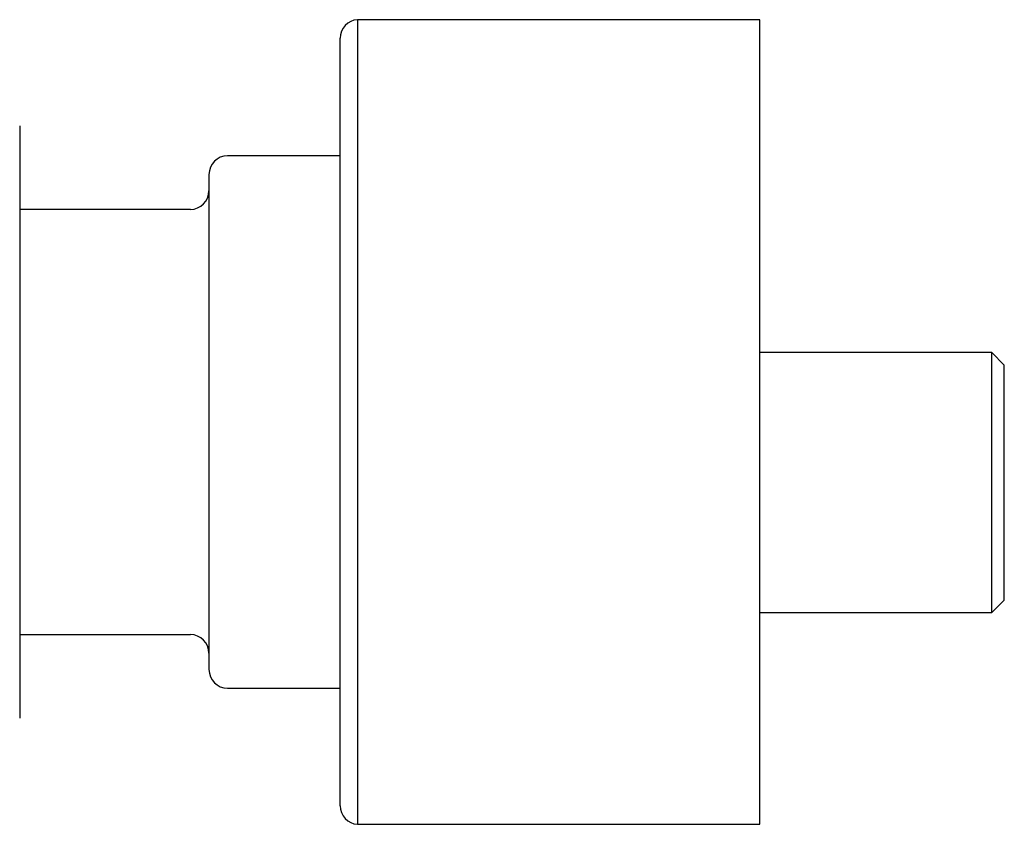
# Model space of a CAD drawing. Header units: millimetres. Extents: x 8 to 940, y 12 to 563.
# Tile 3 of 21: x 204 to 283, y 421 to 486. Entities that reach past the tile are written whole.
import ezdxf

# ---------------------------------------------------------------- set-up
doc = ezdxf.new("R2010")
doc.units = ezdxf.units.MM

msp = doc.modelspace()

# ---------------------------------------------------------------- linework, layer by layer
at = {"color": 7, "linetype": 'Continuous', "lineweight": 30}
for p, q in [((263.295, 486.004), (230.796, 486.004)), ((230.796, 486.004), (230.796, 421.004)), ((263.295, 423.466), (263.295, 486.004)), ((229.395, 424.853), (229.395, 484.504)), ((229.395, 475.004), (220.295, 475.004)), ((217.295, 470.679), (203.502, 470.679)), ((282.052, 459.108), (263.295, 459.108)), ((283.052, 458.108), (282.052, 459.108)), ((282.052, 438.108), (282.052, 459.108)), ((283.052, 448.608), (283.052, 458.108)), ((283.052, 439.108), (283.052, 448.608)), ((282.052, 438.108), (283.052, 439.108)), ((263.295, 438.108), (282.052, 438.108)), ((203.502, 436.329), (217.295, 436.329)), ((220.295, 432.004), (229.395, 432.004)), ((229.395, 422.504), (229.395, 424.853)), ((263.295, 421.004), (263.295, 423.466)), ((230.796, 421.004), (263.295, 421.004))]:
    msp.add_line(p, q, dxfattribs=at)
for centre, start, end in [((230.895, 484.504), 93.75647, 180), ((220.295, 473.504), 90, 180), ((217.295, 472.179), 270, 0), ((217.295, 434.829), 0, 90), ((220.295, 433.504), 180, 270), ((230.895, 422.504), 180, 266.24353)]:
    msp.add_arc(centre, 1.5, start, end, dxfattribs=at)
for points, knots in [([(203.502, 477.419), (203.502, 477.418), (203.502, 477.416), (203.502, 477.4), (203.502, 477.373), (203.502, 477.336), (203.502, 477.289), (203.502, 477.231), (203.502, 477.16), (203.502, 477.075), (203.502, 476.974), (203.502, 476.861), (203.502, 476.735), (203.502, 476.639), (203.502, 476.582), (203.502, 476.571), (203.502, 476.56), (203.502, 476.548), (203.502, 476.536), (203.502, 476.524), (203.502, 476.506), (203.502, 476.479), (203.502, 476.443), (203.502, 476.404), (203.502, 476.362), (203.502, 476.318), (203.502, 476.273), (203.502, 476.228), (203.502, 476.19), (203.502, 476.162), (203.502, 476.143), (203.502, 476.124), (203.502, 476.104), (203.502, 476.085), (203.502, 476.067), (203.502, 476.05), (203.502, 476.035), (203.502, 476.019), (203.502, 476.006), (203.502, 475.997), (203.502, 475.993), (203.502, 475.989), (203.502, 475.978), (203.502, 475.961), (203.502, 475.938), (203.502, 475.919), (203.502, 475.904), (203.502, 475.894), (203.502, 475.884), (203.502, 475.874), (203.502, 475.864), (203.502, 475.854), (203.502, 475.845), (203.502, 475.838), (203.502, 475.833), (203.502, 475.828), (203.502, 475.824), (203.502, 475.82), (203.502, 475.815), (203.502, 475.81), (203.502, 475.803), (203.502, 475.793), (203.502, 475.78), (203.502, 475.767), (203.502, 475.752), (203.502, 475.736), (203.502, 475.719), (203.502, 475.7), (203.502, 475.682), (203.502, 475.663), (203.502, 475.645), (203.502, 475.625), (203.502, 475.604), (203.502, 475.574), (203.502, 475.53), (203.502, 475.471), (203.502, 475.407), (203.502, 475.328), (203.502, 475.232), (203.502, 475.115), (203.502, 474.988), (203.502, 474.851), (203.502, 474.702), (203.502, 474.542), (203.502, 474.369), (203.502, 474.185), (203.502, 473.992), (203.502, 473.789), (203.502, 473.575), (203.502, 473.352), (203.502, 473.116), (203.502, 472.867), (203.502, 472.603), (203.502, 472.33), (203.502, 472.046), (203.502, 471.754), (203.502, 471.443), (203.502, 471.112), (203.502, 470.762), (203.502, 470.401), (203.502, 470.03), (203.502, 469.649), (203.502, 469.258), (203.502, 468.869), (203.502, 468.483), (203.502, 468.101), (203.502, 467.711), (203.502, 467.314), (203.502, 466.91), (203.502, 466.488), (203.502, 466.046), (203.502, 465.583), (203.502, 465.113), (203.502, 464.636), (203.502, 464.152), (203.502, 463.662), (203.502, 463.18), (203.502, 462.707), (203.502, 462.243), (203.502, 461.776), (203.502, 461.304), (203.502, 460.828), (203.502, 460.335), (203.502, 459.823), (203.502, 459.294), (203.502, 458.762), (203.502, 458.226), (203.502, 457.689), (203.502, 457.149), (203.502, 456.622), (203.502, 456.109), (203.502, 455.611), (203.502, 455.111), (203.502, 454.611), (203.502, 454.111), (203.502, 453.597), (203.502, 453.067), (203.502, 452.521), (203.502, 451.975), (203.502, 451.43), (203.502, 450.886), (203.502, 450.342), (203.502, 449.815), (203.502, 449.305), (203.502, 448.812), (203.502, 448.321), (203.502, 447.832), (203.502, 447.345), (203.502, 446.847), (203.502, 446.337), (203.502, 445.818), (203.502, 445.302), (203.502, 444.791), (203.502, 444.285), (203.502, 443.785), (203.502, 443.304), (203.502, 442.842), (203.502, 442.399), (203.502, 441.962), (203.502, 441.53), (203.502, 441.106), (203.502, 440.675), (203.502, 440.238), (203.502, 439.797), (203.502, 439.363), (203.502, 438.938), (203.502, 438.521), (203.502, 438.114), (203.502, 437.726), (203.502, 437.358), (203.502, 437.008), (203.502, 436.667), (203.502, 436.334), (203.502, 436.01), (203.502, 435.686), (203.502, 435.361), (203.502, 435.038), (203.502, 434.727), (203.502, 434.427), (203.502, 434.139), (203.502, 433.862), (203.502, 433.606), (203.502, 433.368), (203.502, 433.147), (203.502, 432.938), (203.502, 432.739), (203.502, 432.552), (203.502, 432.373), (203.502, 432.202), (203.502, 432.041), (203.502, 431.893), (203.502, 431.758), (203.502, 431.646), (203.502, 431.552), (203.502, 431.475), (203.502, 431.408), (203.502, 431.352), (203.502, 431.314), (203.502, 431.291), (203.502, 431.278), (203.502, 431.266), (203.502, 431.255), (203.502, 431.246), (203.502, 431.239), (203.502, 431.233), (203.502, 431.228), (203.502, 431.223), (203.502, 431.217), (203.502, 431.212), (203.502, 431.206), (203.502, 431.197), (203.502, 431.188), (203.502, 431.18), (203.502, 431.174), (203.502, 431.168), (203.502, 431.164), (203.502, 431.153), (203.502, 431.135), (203.502, 431.112), (203.502, 431.092), (203.502, 431.075), (203.502, 431.063), (203.502, 431.05), (203.502, 431.037), (203.502, 431.024), (203.502, 431.012), (203.502, 430.997), (203.502, 430.979), (203.502, 430.958), (203.502, 430.939), (203.502, 430.922), (203.502, 430.907), (203.502, 430.893), (203.502, 430.878), (203.502, 430.864), (203.502, 430.85), (203.502, 430.836), (203.502, 430.805), (203.502, 430.758), (203.502, 430.696), (203.502, 430.637), (203.502, 430.579), (203.502, 430.523), (203.502, 430.47), (203.502, 430.431), (203.502, 430.405), (203.502, 430.392), (203.502, 430.379), (203.502, 430.367), (203.502, 430.354), (203.502, 430.342), (203.502, 430.311), (203.502, 430.245), (203.502, 430.154), (203.502, 430.06), (203.502, 429.972), (203.502, 429.889), (203.502, 429.812), (203.502, 429.745), (203.502, 429.689), (203.502, 429.643), (203.502, 429.612), (203.502, 429.591), (203.502, 429.589), (203.502, 429.588)], [0, 0, 0, 0, 0.020081, 0.040152, 0.060214, 0.080265, 0.100307, 0.12034, 0.140363, 0.162378, 0.184381, 0.206374, 0.228356, 0.250328, 0.252027, 0.253729, 0.255435, 0.257145, 0.258858, 0.260574, 0.262294, 0.267041, 0.271814, 0.27753, 0.283282, 0.289072, 0.294898, 0.300761, 0.306661, 0.308989, 0.311323, 0.313693, 0.316097, 0.318446, 0.320743, 0.322537, 0.324297, 0.326023, 0.328249, 0.328697, 0.32919, 0.329682, 0.330172, 0.332796, 0.335374, 0.337907, 0.338978, 0.340041, 0.341096, 0.342142, 0.34318, 0.34421, 0.345434, 0.345877, 0.346304, 0.346715, 0.34711, 0.347489, 0.347852, 0.348227, 0.348675, 0.349587, 0.350465, 0.351308, 0.352107, 0.35299, 0.35385, 0.354689, 0.355505, 0.356157, 0.356839, 0.357511, 0.358174, 0.358826, 0.360272, 0.361753, 0.363233, 0.364711, 0.36682, 0.368927, 0.371034, 0.373142, 0.375251, 0.377424, 0.379601, 0.381782, 0.383961, 0.386133, 0.388309, 0.390488, 0.392661, 0.394938, 0.397217, 0.399497, 0.401774, 0.404051, 0.406332, 0.408816, 0.411301, 0.413786, 0.416273, 0.418757, 0.421241, 0.423728, 0.426005, 0.428281, 0.430559, 0.432838, 0.435113, 0.437386, 0.439864, 0.442347, 0.444838, 0.447321, 0.449806, 0.452296, 0.454784, 0.457063, 0.459345, 0.461629, 0.46391, 0.466191, 0.468474, 0.470963, 0.473451, 0.475938, 0.478428, 0.480914, 0.483397, 0.485883, 0.488159, 0.490431, 0.492705, 0.494979, 0.497248, 0.499511, 0.501982, 0.504458, 0.50694, 0.50942, 0.511902, 0.514388, 0.516875, 0.519154, 0.521434, 0.523717, 0.526, 0.528281, 0.530563, 0.533056, 0.535545, 0.538032, 0.540525, 0.543013, 0.545496, 0.547985, 0.550264, 0.552537, 0.554811, 0.55709, 0.55936, 0.561623, 0.564098, 0.566575, 0.569056, 0.571536, 0.574016, 0.576497, 0.578981, 0.581257, 0.583532, 0.58581, 0.588089, 0.590366, 0.592641, 0.595131, 0.597616, 0.600098, 0.60259, 0.605077, 0.607558, 0.61005, 0.612333, 0.61461, 0.616891, 0.61918, 0.621462, 0.623738, 0.62618, 0.628618, 0.631054, 0.63349, 0.635926, 0.637842, 0.639743, 0.641643, 0.643573, 0.645473, 0.646087, 0.646709, 0.647307, 0.647887, 0.648479, 0.648816, 0.649157, 0.649501, 0.64985, 0.650202, 0.650557, 0.650914, 0.651648, 0.652414, 0.653212, 0.653697, 0.654192, 0.654699, 0.655159, 0.657592, 0.660068, 0.662589, 0.663982, 0.665389, 0.666809, 0.668242, 0.669688, 0.671067, 0.672361, 0.674783, 0.67727, 0.679824, 0.68157, 0.683346, 0.685151, 0.686946, 0.688695, 0.690441, 0.692184, 0.693925, 0.701963, 0.709942, 0.717863, 0.725725, 0.733529, 0.741273, 0.748959, 0.750929, 0.752899, 0.754868, 0.756838, 0.758808, 0.760779, 0.762749, 0.773586, 0.792945, 0.810236, 0.827534, 0.848136, 0.868746, 0.889367, 0.91147, 0.933586, 0.955712, 0.97785, 1, 1, 1, 1]), ([(218.795, 473.503), (218.795, 473.503), (218.795, 473.502), (218.795, 473.49), (218.795, 473.467), (218.795, 473.433), (218.795, 473.388), (218.795, 473.333), (218.795, 473.268), (218.795, 473.193), (218.795, 473.107), (218.795, 473.022), (218.795, 472.941), (218.795, 472.868), (218.795, 472.79), (218.795, 472.708), (218.795, 472.619), (218.795, 472.507), (218.795, 472.371), (218.795, 472.207), (218.795, 472.033), (218.795, 471.882), (218.795, 471.76), (218.795, 471.671), (218.795, 471.58), (218.795, 471.487), (218.795, 471.392), (218.795, 471.295), (218.795, 471.159), (218.795, 470.981), (218.795, 470.756), (218.795, 470.523), (218.795, 470.281), (218.795, 470.06), (218.795, 469.862), (218.795, 469.69), (218.795, 469.514), (218.795, 469.334), (218.795, 469.151), (218.795, 468.929), (218.795, 468.667), (218.795, 468.362), (218.795, 468.048), (218.795, 467.728), (218.795, 467.401), (218.795, 467.07), (218.795, 466.732), (218.795, 466.388), (218.795, 466.035), (218.795, 465.673), (218.795, 465.302), (218.795, 464.926), (218.795, 464.544), (218.795, 464.201), (218.795, 463.899), (218.795, 463.639), (218.795, 463.377), (218.795, 463.113), (218.795, 462.846), (218.795, 462.532), (218.795, 462.17), (218.795, 461.76), (218.795, 461.346), (218.795, 460.928), (218.795, 460.568), (218.795, 460.268), (218.795, 460.029), (218.795, 459.788), (218.795, 459.546), (218.795, 459.303), (218.795, 459.059), (218.795, 458.74), (218.795, 458.343), (218.795, 457.87), (218.795, 457.394), (218.795, 456.916), (218.795, 456.47), (218.795, 456.057), (218.795, 455.678), (218.795, 455.298), (218.795, 454.925), (218.795, 454.5), (218.795, 454.023), (218.795, 453.486), (218.795, 452.95), (218.795, 452.414), (218.795, 451.878), (218.795, 451.522), (218.795, 451.344)], [0, 0, 0, 0, 0.009635, 0.023318, 0.037009, 0.050716, 0.064445, 0.078137, 0.091809, 0.105468, 0.11912, 0.132773, 0.141717, 0.150667, 0.159624, 0.168591, 0.177814, 0.187318, 0.201554, 0.215774, 0.229986, 0.244198, 0.250582, 0.256968, 0.263357, 0.26975, 0.276147, 0.28255, 0.288959, 0.302467, 0.315952, 0.32942, 0.342879, 0.356336, 0.365148, 0.373965, 0.382788, 0.391618, 0.400458, 0.40931, 0.423107, 0.436879, 0.450634, 0.464378, 0.47812, 0.491622, 0.505135, 0.518666, 0.532223, 0.54602, 0.559792, 0.573547, 0.587291, 0.601033, 0.610033, 0.619038, 0.628048, 0.637067, 0.646095, 0.655137, 0.668644, 0.682129, 0.695597, 0.709056, 0.722513, 0.730067, 0.737623, 0.745183, 0.752749, 0.76032, 0.767899, 0.775487, 0.790006, 0.8045, 0.818978, 0.833448, 0.847919, 0.859296, 0.870683, 0.882084, 0.893361, 0.904119, 0.920105, 0.936073, 0.952035, 0.968003, 0.983987, 1, 1, 1, 1]), ([(218.795, 451.344), (218.795, 451.191), (218.795, 450.887), (218.795, 450.433), (218.795, 449.98), (218.795, 449.53), (218.795, 449.133), (218.795, 448.789), (218.795, 448.498), (218.795, 448.207), (218.795, 447.915), (218.795, 447.618), (218.795, 447.266), (218.795, 446.863), (218.795, 446.415), (218.795, 445.97), (218.795, 445.611), (218.795, 445.335), (218.795, 445.14), (218.795, 444.945), (218.795, 444.752), (218.795, 444.559), (218.795, 444.367), (218.795, 444.106), (218.795, 443.777), (218.795, 443.384), (218.795, 442.996), (218.795, 442.614), (218.795, 442.281), (218.795, 441.995), (218.795, 441.754), (218.795, 441.516), (218.795, 441.28), (218.795, 441.046), (218.795, 440.772), (218.795, 440.46), (218.795, 440.113), (218.795, 439.773), (218.795, 439.441), (218.795, 439.118), (218.795, 438.805), (218.795, 438.501), (218.795, 438.205), (218.795, 437.914), (218.795, 437.629), (218.795, 437.352), (218.795, 437.084), (218.795, 436.825), (218.795, 436.603), (218.795, 436.416), (218.795, 436.261), (218.795, 436.11), (218.795, 435.962), (218.795, 435.819), (218.795, 435.656), (218.795, 435.477), (218.795, 435.285), (218.795, 435.103), (218.795, 434.931), (218.795, 434.791), (218.795, 434.681), (218.795, 434.597), (218.795, 434.516), (218.795, 434.438), (218.795, 434.362), (218.795, 434.29), (218.795, 434.2), (218.795, 434.096), (218.795, 433.984), (218.795, 433.883), (218.795, 433.795), (218.795, 433.723), (218.795, 433.666), (218.795, 433.621), (218.795, 433.583), (218.795, 433.553), (218.795, 433.528), (218.795, 433.511), (218.795, 433.503), (218.795, 433.504), (218.795, 433.504)], [0, 0, 0, 0, 0.01572, 0.031416, 0.047097, 0.062769, 0.078442, 0.088709, 0.098982, 0.109263, 0.119556, 0.130143, 0.141053, 0.157395, 0.173719, 0.190034, 0.20635, 0.213678, 0.221008, 0.228343, 0.235682, 0.243026, 0.250376, 0.257734, 0.27324, 0.28872, 0.304181, 0.319631, 0.335079, 0.345195, 0.355317, 0.365445, 0.375582, 0.38573, 0.395891, 0.411729, 0.427539, 0.443329, 0.459107, 0.474883, 0.490382, 0.505894, 0.521427, 0.53699, 0.552829, 0.568638, 0.584428, 0.600207, 0.615982, 0.626314, 0.63665, 0.646993, 0.657346, 0.667711, 0.67809, 0.693597, 0.709076, 0.724537, 0.739988, 0.755435, 0.764107, 0.772781, 0.78146, 0.790145, 0.798837, 0.807537, 0.816248, 0.832915, 0.849553, 0.866173, 0.882784, 0.899397, 0.912457, 0.925529, 0.938617, 0.951561, 0.96391, 0.97964, 0.995354, 1, 1, 1, 1])]:
    msp.add_open_spline(points, degree=3, knots=knots, dxfattribs=at)

doc.saveas('drawing.dxf')
